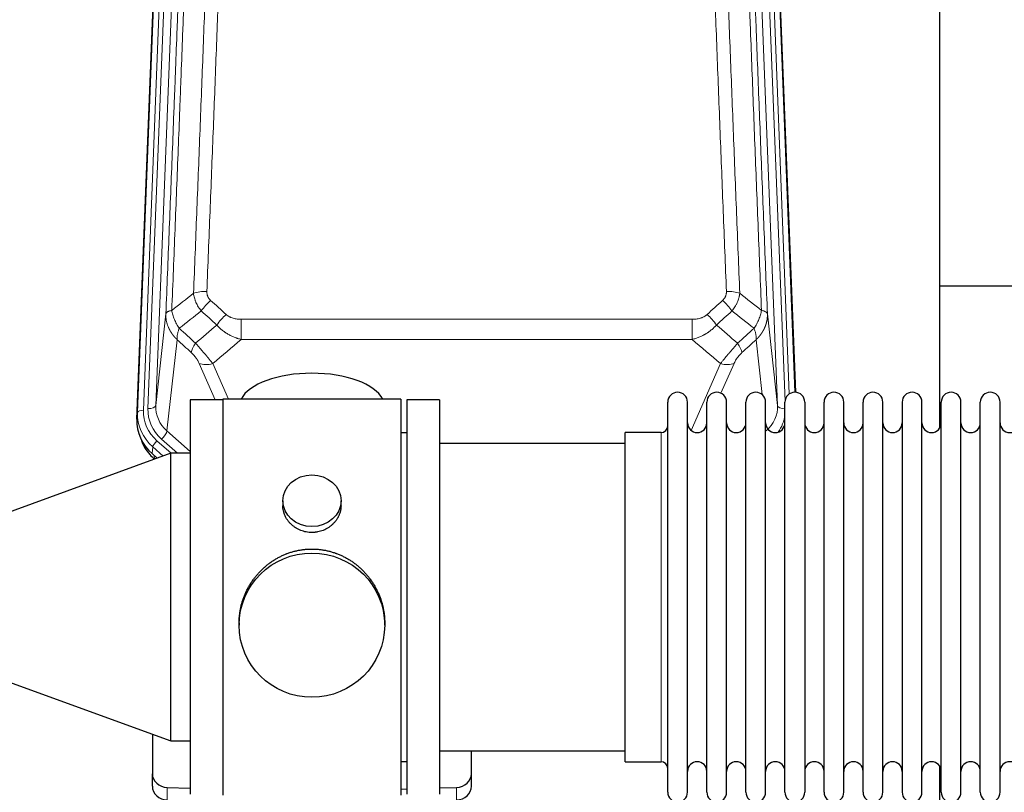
# Model space of a CAD drawing. Header units: inches. Extents: x 0 to 23760, y -13 to 16800.
# Tile 17 of 247: x 2376 to 2885, y 7254 to 7654. Entities that reach past the tile are written whole.
import ezdxf

# ---------------------------------------------------------------- set-up
doc = ezdxf.new("R2010")
doc.units = ezdxf.units.IN
doc.layers.add('1', color=7, linetype='Continuous', true_color=0xffffff)

msp = doc.modelspace()

# ---------------------------------------------------------------- linework, layer by layer
at = {"layer": '1', "color": 110, "linetype": 'Continuous', "lineweight": 13}
for p, q in [((2453.068, 7784.706), (2439.957, 7451.684)), ((2442.349, 7452.52), (2455.415, 7784.414)), ((2459.407, 7786.04), (2446.341, 7454.146)), ((2767.868, 7454.146), (2754.802, 7786.04)), ((2771.714, 7456.233), (2758.794, 7784.414)), ((2773.919, 7460.129), (2761.141, 7784.706)), ((2436.963, 7450.464), (2450.074, 7783.486)), ((2764.135, 7783.486), (2776.83, 7461.022)), ((2446.341, 7454.146), (2451.588, 7501.553)), ((2762.62, 7501.553), (2767.868, 7454.146)), ((2490.518, 7498.752), (2490.518, 7488.321)), ((2490.518, 7498.752), (2723.691, 7498.752)), ((2723.691, 7498.752), (2723.691, 7488.321)), ((2457.403, 7488.201), (2452.178, 7441.001)), ((2723.691, 7488.321), (2490.518, 7488.321)), ((2759.953, 7459.767), (2756.805, 7488.201)), ((2477.144, 7457.014), (2468.83, 7475.951)), ((2475.891, 7475.801), (2483.949, 7457.449)), ((2723.161, 7441.282), (2738.317, 7475.801)), ((2745.379, 7475.951), (2738.604, 7460.52)), ((2436.582, 7447.026), (2436.963, 7450.464)), ((2452.178, 7441.001), (2464.105, 7430.422)), ((2707.604, 7430.549), (2707.604, 7440.17)), ((2446.962, 7435.91), (2454.288, 7429.412)), ((2449.354, 7436.745), (2457.622, 7429.412)), ((2444.844, 7432.718), (2444.463, 7429.28)), ((2450.181, 7427.984), (2444.844, 7432.718)), ((2445.511, 7428.351), (2445.658, 7426.488)), ((2707.604, 7269.87), (2707.604, 7430.549)), ((2445.658, 7426.488), (2445.778, 7426.381)), ((2452.325, 7250.103), (2452.325, 7256.567)), ((2601.884, 7250.103), (2601.884, 7256.567))]:
    msp.add_line(p, q, dxfattribs=at)
at = {"layer": '1', "color": 2, "linetype": 'Continuous', "lineweight": 25}
for p, q in [((2436.582, 7447.026), (2449.7, 7780.228)), ((2764.509, 7780.228), (2777.076, 7461.016)), ((2851.764, 7442.556), (2851.764, 7667.939)), ((2923.769, 7515.89), (2851.803, 7515.89)), ((2481.104, 7457.015), (2464.104, 7457.015)), ((2464.104, 7457.015), (2464.104, 7253.015)), ((2573.104, 7457.45), (2481.104, 7457.45)), ((2481.104, 7457.45), (2481.104, 7252.59)), ((2573.104, 7457.45), (2573.104, 7252.59)), ((2593.104, 7457.02), (2576.104, 7457.02)), ((2576.104, 7457.02), (2576.104, 7253.02)), ((2593.104, 7457.02), (2593.104, 7253.02)), ((2711.104, 7444.519), (2711.104, 7455.92)), ((2721.304, 7444.519), (2721.304, 7455.92)), ((2731.304, 7444.519), (2731.304, 7455.92)), ((2741.504, 7444.519), (2741.504, 7455.92)), ((2751.504, 7444.519), (2751.504, 7455.92)), ((2761.704, 7444.519), (2761.704, 7455.92)), ((2771.704, 7444.519), (2771.704, 7455.92)), ((2781.904, 7455.92), (2781.904, 7444.519)), ((2791.904, 7444.519), (2791.904, 7455.92)), ((2802.104, 7444.519), (2802.104, 7455.92)), ((2812.104, 7254.12), (2812.104, 7455.92)), ((2822.304, 7254.12), (2822.304, 7455.92)), ((2832.304, 7455.92), (2832.304, 7254.12)), ((2842.504, 7254.12), (2842.504, 7455.92)), ((2852.504, 7254.12), (2852.504, 7455.92)), ((2862.704, 7254.12), (2862.704, 7455.92)), ((2872.704, 7254.12), (2872.704, 7455.92)), ((2882.904, 7254.12), (2882.904, 7455.92)), ((2711.104, 7254.12), (2711.104, 7444.519)), ((2721.304, 7254.12), (2721.304, 7444.519)), ((2731.304, 7254.12), (2731.304, 7444.519)), ((2741.504, 7254.12), (2741.504, 7444.519)), ((2751.504, 7254.12), (2751.504, 7444.519)), ((2761.704, 7254.12), (2761.704, 7444.519)), ((2771.704, 7254.12), (2771.704, 7444.519)), ((2781.904, 7444.519), (2781.904, 7254.12)), ((2791.904, 7254.12), (2791.904, 7444.519)), ((2802.104, 7254.12), (2802.104, 7444.519)), ((2576.104, 7440.02), (2573.104, 7440.02)), ((2707.604, 7440.17), (2689.104, 7440.17)), ((2689.104, 7430.549), (2689.104, 7440.17)), ((2689.104, 7434.52), (2593.104, 7434.52)), ((2454.104, 7429.412), (2354.104, 7393.015)), ((2447.163, 7426.885), (2444.463, 7429.28)), ((2464.104, 7429.412), (2454.104, 7429.412)), ((2454.104, 7280.618), (2454.104, 7429.412)), ((2689.104, 7269.87), (2689.104, 7430.549)), ((2445.658, 7426.488), (2445.677, 7426.345)), ((2512.057, 7404.888), (2512.057, 7402.316)), ((2542.152, 7402.304), (2542.152, 7404.888)), ((2489.465, 7341.669), (2489.465, 7340.531)), ((2564.744, 7340.531), (2564.744, 7341.669)), ((2354.104, 7317.015), (2454.104, 7280.618)), ((2444.604, 7284.076), (2444.604, 7263.659)), ((2454.104, 7280.618), (2464.104, 7280.618)), ((2593.104, 7275.52), (2689.104, 7275.52)), ((2609.604, 7263.659), (2609.604, 7275.52)), ((2573.104, 7270.02), (2576.104, 7270.02)), ((2689.104, 7269.87), (2707.604, 7269.87)), ((2851.764, 7230.666), (2851.764, 7267.493)), ((2444.604, 7257.194), (2444.604, 7263.659)), ((2609.604, 7257.194), (2609.604, 7263.659)), ((2452.325, 7256.567), (2464.105, 7256.202)), ((2573.104, 7255.676), (2576.103, 7255.769)), ((2593.104, 7256.295), (2601.884, 7256.567))]:
    msp.add_line(p, q, dxfattribs=at)
for centre, radius, start, end in [((2716.204, 7455.92), 5.1, 0, 180), ((2736.404, 7455.92), 5.1, 0, 180), ((2756.604, 7455.92), 5.1, 0, 180), ((2776.804, 7455.92), 5.1, 0, 180), ((2797.004, 7455.92), 5.1, 0, 180), ((2817.204, 7455.92), 5.1, 0, 180), ((2837.404, 7455.92), 5.1, 0, 180), ((2857.604, 7455.92), 5.1, 0, 180), ((2877.804, 7455.92), 5.1, 0, 180), ((2707.604, 7443.67), 3.5, 270, 0), ((2726.304, 7445.17), 5, 180, 0), ((2746.504, 7445.17), 5, 180, 0), ((2766.704, 7445.17), 5, 180, 0), ((2786.904, 7445.17), 5, 180, 0), ((2807.104, 7445.17), 5, 180, 0), ((2827.304, 7445.17), 5, 180, 0), ((2847.504, 7445.17), 5, 180, 0), ((2867.704, 7445.17), 5, 180, 0), ((2887.904, 7445.17), 5, 180, 0), ((2707.604, 7266.37), 3.5, 0, 90), ((2726.304, 7264.87), 5, 0, 180), ((2746.504, 7264.87), 5, 0, 180), ((2766.704, 7264.87), 5, 0, 180), ((2786.904, 7264.87), 5, 0, 180), ((2807.104, 7264.87), 5, 0, 180), ((2827.304, 7264.87), 5, 0, 180), ((2847.504, 7264.87), 5, 0, 180), ((2867.704, 7264.87), 5, 0, 180), ((2887.904, 7264.87), 5, 0, 180), ((2716.204, 7254.12), 5.1, 180, 0), ((2736.404, 7254.12), 5.1, 180, 0), ((2756.604, 7254.12), 5.1, 180, 0), ((2776.804, 7254.12), 5.1, 180, 0), ((2797.004, 7254.12), 5.1, 180, 0), ((2817.204, 7254.12), 5.1, 180, 0), ((2837.404, 7254.12), 5.1, 180, 0), ((2857.604, 7254.12), 5.1, 180, 0), ((2877.804, 7254.12), 5.1, 180, 0)]:
    msp.add_arc(centre, radius, start, end, dxfattribs=at)
at = {"layer": '1', "color": 110, "linetype": 'Continuous', "lineweight": 13}
for centre, major_axis, ratio, start_param, end_param in [((2472.779, 7508.844), (9.992, -0.404), 0.431453, 1.5882535, 2.3480729), ((2741.43, 7508.844), (9.992, 0.404), 0.431453, 0.7935197, 1.5533391), ((2474.751, 7504.25), (-6.729, -7.397), 0.3051216, 4.388767, 5.1358022), ((2739.458, 7504.25), (-6.729, 7.397), 0.3051216, 4.2889758, 5.0360109), ((2482.76, 7496.958), (6.736, 7.391), 0.3030979, 1.2497453, 1.9956357), ((2731.449, 7496.958), (-6.736, 7.391), 0.3030979, 4.2875497, 5.03344), ((2471.804, 7487.571), (6.719, 7.407), 0.3029797, 1.994528, 2.7400357), ((2742.405, 7487.571), (-6.719, 7.407), 0.3029797, 3.5431496, 4.2886573), ((2475.891, 7481.973), (9.156, 4.02), 0.5833249, 3.617995, 4.4616661), ((2738.317, 7481.973), (9.156, -4.02), 0.5833249, 4.9631119, 5.806783), ((2442.349, 7454.367), (-3.997, 0.157), 0.4614673, 1.5889619, 3.1073983), ((2466.368, 7453.648), (-20.033, -0.591), 0.8872905, 6.2219242, 7.0410373), ((2747.841, 7453.648), (20.033, -0.591), 0.8872905, 5.5253333, 6.3444464), ((2771.86, 7454.367), (-3.997, -0.157), 0.4614673, 0.0341943, 1.5136497), ((2463.976, 7449.58), (27.029, -0.244), 0.8851019, 3.1148362, 3.9339493), ((2439.957, 7450.299), (-2.998, 0.118), 0.4614673, 4.7305545, 6.248991), ((2463.976, 7450.966), (-24.034, -0.11), 0.8859493, 6.2442616, 7.0633748), ((2466.368, 7451.801), (-24.034, -0.11), 0.8859493, 6.2442616, 7.0633748), ((2747.841, 7451.801), (24.034, -0.11), 0.8859493, 5.722211, 6.1681029), ((2449.354, 7438.592), (-2.654, -2.992), 0.3265056, 1.2180917, 2.7365282), ((2446.962, 7434.525), (-1.991, -2.244), 0.3265056, 4.3596844, 5.8781208)]:
    msp.add_ellipse(centre, major_axis=major_axis, ratio=ratio, start_param=start_param, end_param=end_param, dxfattribs=at)
at = {"layer": '1', "color": 2, "linetype": 'Continuous', "lineweight": 25}
for centre, major_axis, ratio, start_param, end_param in [((2527.104, 7453.478), (-37.64, 0), 0.4617486, 3.372107, 6.0525728), ((2463.604, 7446.218), (-27.038, -0.124), 0.8859493, 6.2442616, 7.0633748), ((2464.409, 7448.021), (-21.335, -18.979), 0.8422692, 5.9172723, 6.3010988), ((2465.581, 7433.151), (27.003, -10.205), 0.5569658, 3.9839149, 4.1131378), ((2452.604, 7263.659), (-8, 0), 0.8870108, 0, 1.5358897), ((2601.604, 7263.659), (-8, 0), 0.8870108, 1.6057029, 3.1415927), ((2452.604, 7257.194), (-8, 0), 0.8870108, 0, 1.5358897), ((2601.604, 7257.194), (-8, 0), 0.8870108, 1.6057029, 3.1415927)]:
    msp.add_ellipse(centre, major_axis=major_axis, ratio=ratio, start_param=start_param, end_param=end_param, dxfattribs=at)
for centre, major_axis, ratio in [((2527.104, 7404.888), (15.048, 0), 0.8870108), ((2527.104, 7340.531), (-37.64, 0), 0.9914449)]:
    msp.add_ellipse(centre, major_axis=major_axis, ratio=ratio, dxfattribs=at)
at = {"layer": '1', "color": 110, "linetype": 'Continuous', "lineweight": 13}
for points, knots in [([(2465.896, 7512.2), (2466.454, 7526.013), (2467.556, 7553.508), (2469.166, 7594.36), (2470.209, 7621.334), (2470.981, 7641.467), (2471.364, 7651.509), (2471.743, 7661.514), (2471.994, 7668.176), (2472.12, 7671.503), (2472.744, 7688.117), (2473.236, 7701.338), (2473.962, 7721.062), (2474.203, 7727.618), (2474.679, 7740.692), (2474.915, 7747.21), (2475.618, 7766.708), (2476.54, 7792.555), (2477.432, 7818.101), (2477.87, 7830.798)], [0, 0, 0, 0, 0.125, 0.25, 0.375, 0.375, 0.4375, 0.46875, 0.46875, 0.5, 0.5, 0.625, 0.625, 0.6875, 0.6875, 0.75, 0.75, 0.875, 1, 1, 1, 1]), ([(2484.737, 7832.164), (2484.3, 7819.451), (2483.409, 7793.873), (2482.489, 7767.993), (2481.787, 7748.47), (2481.551, 7741.943), (2481.075, 7728.853), (2480.835, 7722.288), (2480.11, 7702.539), (2479.619, 7689.302), (2478.995, 7672.667), (2478.87, 7669.336), (2478.618, 7662.665), (2478.24, 7652.647), (2477.858, 7642.592), (2477.087, 7622.434), (2476.045, 7595.426), (2474.437, 7554.522), (2473.336, 7526.992), (2472.779, 7513.161)], [0, 0, 0, 0, 0.125, 0.25, 0.25, 0.3125, 0.3125, 0.375, 0.375, 0.5, 0.5, 0.53125, 0.53125, 0.5625, 0.625, 0.625, 0.75, 0.875, 1, 1, 1, 1]), ([(2741.43, 7513.161), (2740.872, 7526.992), (2739.772, 7554.522), (2738.164, 7595.426), (2737.122, 7622.434), (2736.351, 7642.592), (2735.969, 7652.647), (2735.59, 7662.665), (2735.339, 7669.336), (2735.214, 7672.667), (2734.59, 7689.302), (2734.099, 7702.539), (2733.374, 7722.288), (2733.134, 7728.853), (2732.658, 7741.943), (2732.422, 7748.47), (2731.72, 7767.993), (2730.799, 7793.873), (2729.909, 7819.451), (2729.471, 7832.164)], [0, 0, 0, 0, 0.125, 0.25, 0.375, 0.375, 0.4375, 0.46875, 0.46875, 0.5, 0.5, 0.625, 0.625, 0.6875, 0.6875, 0.75, 0.75, 0.875, 1, 1, 1, 1]), ([(2736.339, 7830.798), (2736.777, 7818.101), (2737.669, 7792.555), (2738.591, 7766.708), (2739.294, 7747.21), (2739.53, 7740.692), (2740.006, 7727.618), (2740.246, 7721.062), (2740.973, 7701.338), (2741.465, 7688.117), (2742.089, 7671.503), (2742.214, 7668.176), (2742.466, 7661.514), (2742.845, 7651.509), (2743.228, 7641.467), (2743.999, 7621.334), (2745.043, 7594.36), (2746.653, 7553.508), (2747.755, 7526.013), (2748.313, 7512.2)], [0, 0, 0, 0, 0.125, 0.25, 0.25, 0.3125, 0.3125, 0.375, 0.375, 0.5, 0.5, 0.53125, 0.53125, 0.5625, 0.625, 0.625, 0.75, 0.875, 1, 1, 1, 1]), ([(2466.873, 7827.229), (2466.817, 7825.617), (2466.761, 7824.004), (2466.649, 7820.775), (2466.481, 7815.928), (2466.085, 7804.592), (2465.742, 7794.833), (2465.049, 7775.257), (2464.108, 7749.001), (2462.65, 7709.156), (2461.645, 7682.285), (2461.072, 7667.083), (2461.008, 7665.393), (2460.88, 7662.011), (2460.687, 7656.933), (2460.236, 7645.063), (2459.844, 7634.848), (2459.516, 7626.314), (2459.45, 7624.606), (2459.318, 7621.188), (2459.12, 7616.058), (2458.655, 7604.066), (2458.252, 7593.749), (2457.44, 7573.067), (2456.343, 7545.359), (2455.215, 7517.386), (2454.644, 7503.333)], [0, 0, 0, 0, 0.015625, 0.015625, 0.03125, 0.0625, 0.125, 0.125, 0.25, 0.375, 0.5, 0.5, 0.515625, 0.515625, 0.53125, 0.5625, 0.625, 0.625, 0.640625, 0.640625, 0.65625, 0.6875, 0.75, 0.75, 0.875, 1, 1, 1, 1]), ([(2759.565, 7503.333), (2758.993, 7517.386), (2757.866, 7545.357), (2756.221, 7586.908), (2755.154, 7614.34), (2754.366, 7634.812), (2753.975, 7645.023), (2753.523, 7656.892), (2753.331, 7661.969), (2753.203, 7665.352), (2753.139, 7667.042), (2752.82, 7675.487), (2752.44, 7685.595), (2752.002, 7697.338), (2751.816, 7702.361), (2751.692, 7705.707), (2751.63, 7707.379), (2751.074, 7722.415), (2750.101, 7748.99), (2748.69, 7788.383), (2747.782, 7814.333), (2747.336, 7827.229)], [0, 0, 0, 0, 0.125, 0.25, 0.375, 0.375, 0.4375, 0.46875, 0.484375, 0.484375, 0.5, 0.5, 0.5625, 0.59375, 0.609375, 0.609375, 0.625, 0.625, 0.75, 0.875, 1, 1, 1, 1]), ([(2451.588, 7501.553), (2452.158, 7515.552), (2453.283, 7543.42), (2454.377, 7571.024), (2455.186, 7591.628), (2455.588, 7601.905), (2456.052, 7613.852), (2456.25, 7618.962), (2456.381, 7622.367), (2456.447, 7624.069), (2456.774, 7632.571), (2457.165, 7642.747), (2457.615, 7654.573), (2457.807, 7659.631), (2457.935, 7663.001), (2457.998, 7664.685), (2458.571, 7679.828), (2459.572, 7706.597), (2461.027, 7746.29), (2462.433, 7785.524), (2463.339, 7811.373), (2463.784, 7824.221)], [0, 0, 0, 0, 0.125, 0.25, 0.25, 0.3125, 0.34375, 0.359375, 0.359375, 0.375, 0.375, 0.4375, 0.46875, 0.484375, 0.484375, 0.5, 0.5, 0.625, 0.75, 0.875, 1, 1, 1, 1]), ([(2750.425, 7824.221), (2750.87, 7811.373), (2751.776, 7785.522), (2753.183, 7746.279), (2754.153, 7719.805), (2754.707, 7704.826), (2754.769, 7703.16), (2754.893, 7699.827), (2755.079, 7694.823), (2755.515, 7683.124), (2755.894, 7673.055), (2756.212, 7664.642), (2756.276, 7662.958), (2756.403, 7659.588), (2756.595, 7654.53), (2757.046, 7642.706), (2757.436, 7632.534), (2758.222, 7612.139), (2759.285, 7584.811), (2760.926, 7543.417), (2762.05, 7515.552), (2762.62, 7501.553)], [0, 0, 0, 0, 0.125, 0.25, 0.375, 0.375, 0.390625, 0.390625, 0.40625, 0.4375, 0.5, 0.5, 0.515625, 0.515625, 0.53125, 0.5625, 0.625, 0.625, 0.75, 0.875, 1, 1, 1, 1]), ([(2469.929, 7503.083), (2469.638, 7503.427), (2469.361, 7503.778), (2469.032, 7504.226), (2468.967, 7504.315), (2468.839, 7504.496), (2468.776, 7504.587), (2468.59, 7504.861), (2468.469, 7505.044), (2468.12, 7505.597), (2467.685, 7506.343), (2467.312, 7507.107), (2467.056, 7507.686), (2466.975, 7507.88), (2466.859, 7508.173), (2466.821, 7508.271), (2466.748, 7508.467), (2466.712, 7508.565), (2466.54, 7509.055), (2466.419, 7509.448), (2466.212, 7510.234), (2466.038, 7511.02), (2465.932, 7511.807), (2465.896, 7512.2)], [0, 0, 0, 0, 0.125, 0.125, 0.15625, 0.15625, 0.1875, 0.1875, 0.25, 0.25, 0.375, 0.5, 0.5, 0.5625, 0.5625, 0.59375, 0.59375, 0.625, 0.625, 0.75, 0.75, 0.875, 1, 1, 1, 1]), ([(2474.751, 7508.549), (2474.585, 7508.701), (2474.427, 7508.86), (2474.241, 7509.067), (2474.204, 7509.109), (2474.132, 7509.194), (2474.096, 7509.237), (2473.992, 7509.366), (2473.925, 7509.454), (2473.732, 7509.72), (2473.498, 7510.085), (2473.307, 7510.47), (2473.181, 7510.766), (2473.142, 7510.866), (2473.088, 7511.018), (2473.07, 7511.069), (2473.037, 7511.172), (2473.021, 7511.223), (2472.945, 7511.48), (2472.897, 7511.687), (2472.824, 7512.104), (2472.8, 7512.314), (2472.773, 7512.736), (2472.77, 7512.948), (2472.779, 7513.161)], [0, 0, 0, 0, 0.125, 0.125, 0.15625, 0.15625, 0.1875, 0.1875, 0.25, 0.25, 0.375, 0.5, 0.5, 0.5625, 0.5625, 0.59375, 0.59375, 0.625, 0.625, 0.75, 0.75, 0.875, 0.875, 1, 1, 1, 1]), ([(2741.43, 7513.161), (2741.438, 7512.948), (2741.436, 7512.734), (2741.419, 7512.468), (2741.415, 7512.415), (2741.405, 7512.309), (2741.399, 7512.255), (2741.38, 7512.096), (2741.365, 7511.991), (2741.31, 7511.677), (2741.261, 7511.471), (2741.141, 7511.064), (2741.069, 7510.863), (2740.942, 7510.567), (2740.897, 7510.469), (2740.825, 7510.323), (2740.8, 7510.274), (2740.749, 7510.178), (2740.723, 7510.13), (2740.588, 7509.893), (2740.47, 7509.71), (2740.214, 7509.357), (2740.076, 7509.187), (2739.781, 7508.859), (2739.624, 7508.701), (2739.458, 7508.549)], [0, 0, 0, 0, 0.125, 0.125, 0.15625, 0.15625, 0.1875, 0.1875, 0.25, 0.25, 0.375, 0.375, 0.5, 0.5, 0.5625, 0.5625, 0.59375, 0.59375, 0.625, 0.625, 0.75, 0.75, 0.875, 0.875, 1, 1, 1, 1]), ([(2748.313, 7512.2), (2748.277, 7511.807), (2748.223, 7511.412), (2748.135, 7510.917), (2748.117, 7510.818), (2748.077, 7510.62), (2748.056, 7510.521), (2747.99, 7510.224), (2747.942, 7510.027), (2747.786, 7509.436), (2747.544, 7508.652), (2747.237, 7507.876), (2746.981, 7507.297), (2746.869, 7507.056), (2746.75, 7506.817), (2746.702, 7506.721), (2746.678, 7506.673), (2746.605, 7506.529), (2746.555, 7506.434), (2746.301, 7505.959), (2746.082, 7505.586), (2745.617, 7504.85), (2745.123, 7504.127), (2744.571, 7503.427), (2744.28, 7503.083)], [0, 0, 0, 0, 0.125, 0.125, 0.15625, 0.15625, 0.1875, 0.1875, 0.25, 0.25, 0.375, 0.5, 0.5, 0.5625, 0.578125, 0.578125, 0.59375, 0.59375, 0.625, 0.625, 0.75, 0.75, 0.875, 1, 1, 1, 1]), ([(2457.403, 7488.201), (2457.386, 7488.218), (2457.352, 7488.251), (2457.3, 7488.302), (2457.249, 7488.352), (2457.198, 7488.403), (2457.147, 7488.454), (2457.096, 7488.505), (2457.046, 7488.557), (2456.995, 7488.608), (2456.945, 7488.66), (2456.895, 7488.712), (2456.845, 7488.764), (2456.795, 7488.816), (2456.746, 7488.869), (2456.696, 7488.921), (2456.647, 7488.974), (2456.598, 7489.027), (2456.549, 7489.08), (2456.5, 7489.133), (2456.451, 7489.186), (2456.403, 7489.24), (2456.355, 7489.294), (2456.307, 7489.348), (2456.259, 7489.402), (2456.211, 7489.456), (2456.163, 7489.511), (2456.116, 7489.565), (2456.069, 7489.62), (2456.022, 7489.675), (2455.975, 7489.73), (2455.928, 7489.785), (2455.882, 7489.841), (2455.835, 7489.896), (2455.789, 7489.952), (2455.743, 7490.008), (2455.698, 7490.064), (2455.652, 7490.12), (2455.607, 7490.177), (2455.562, 7490.233), (2455.517, 7490.29), (2455.472, 7490.347), (2455.427, 7490.404), (2455.383, 7490.461), (2455.339, 7490.518), (2455.295, 7490.576), (2455.251, 7490.634), (2455.208, 7490.691), (2455.164, 7490.749), (2455.121, 7490.808), (2455.078, 7490.866), (2455.035, 7490.924), (2454.993, 7490.983), (2454.95, 7491.042), (2454.908, 7491.101), (2454.866, 7491.16), (2454.825, 7491.219), (2454.783, 7491.278), (2454.742, 7491.338), (2454.701, 7491.398), (2454.66, 7491.458), (2454.619, 7491.518), (2454.579, 7491.578), (2454.539, 7491.638), (2454.499, 7491.699), (2454.459, 7491.759), (2454.42, 7491.82), (2454.38, 7491.881), (2454.341, 7491.942), (2454.302, 7492.003), (2454.264, 7492.064), (2454.225, 7492.126), (2454.187, 7492.187), (2454.149, 7492.249), (2454.112, 7492.311), (2454.074, 7492.373), (2454.037, 7492.435), (2454, 7492.498), (2453.963, 7492.56), (2453.927, 7492.623), (2453.89, 7492.686), (2453.854, 7492.748), (2453.818, 7492.811), (2453.783, 7492.875), (2453.748, 7492.938), (2453.713, 7493.001), (2453.678, 7493.065), (2453.643, 7493.129), (2453.609, 7493.192), (2453.575, 7493.256), (2453.541, 7493.321), (2453.507, 7493.385), (2453.474, 7493.449), (2453.441, 7493.514), (2453.408, 7493.578), (2453.376, 7493.643), (2453.343, 7493.708), (2453.311, 7493.773), (2453.279, 7493.838), (2453.248, 7493.903), (2453.217, 7493.969), (2453.186, 7494.034), (2453.155, 7494.1), (2453.124, 7494.165), (2453.094, 7494.231), (2453.064, 7494.297), (2453.034, 7494.363), (2453.005, 7494.43), (2452.807, 7494.88), (2452.473, 7495.73), (2452.084, 7496.999), (2451.798, 7498.298), (2451.621, 7499.62), (2451.578, 7500.547), (2451.578, 7501.071), (2451.579, 7501.191), (2451.581, 7501.312), (2451.584, 7501.432), (2451.587, 7501.512), (2451.588, 7501.553)], [0, 0, 0, 0, 0.0045083, 0.0090195, 0.0135338, 0.0180512, 0.0225715, 0.0270949, 0.0316214, 0.0361509, 0.0406834, 0.0452189, 0.0497575, 0.0542992, 0.0588439, 0.0633916, 0.0679424, 0.0724963, 0.0770532, 0.0816132, 0.0861762, 0.0907423, 0.0953114, 0.0998837, 0.104459, 0.1090373, 0.1136188, 0.1182033, 0.1227909, 0.1273815, 0.1319753, 0.1365721, 0.141172, 0.145775, 0.1503811, 0.1549903, 0.1596025, 0.1642179, 0.1688364, 0.1734579, 0.1780826, 0.1827103, 0.1873412, 0.1919752, 0.1966123, 0.2012524, 0.2058957, 0.2105422, 0.2151917, 0.2198443, 0.2245001, 0.229159, 0.233821, 0.2384861, 0.2431544, 0.2478258, 0.2525003, 0.2571779, 0.2618587, 0.2665427, 0.2712297, 0.2759199, 0.2806133, 0.2853097, 0.2900094, 0.2947122, 0.2994181, 0.3041272, 0.3088394, 0.3135548, 0.3182733, 0.322995, 0.3277199, 0.3324479, 0.3371791, 0.3419135, 0.346651, 0.3513917, 0.3561355, 0.3608826, 0.3656328, 0.3703861, 0.3751427, 0.3799024, 0.3846654, 0.3894315, 0.3942008, 0.3989732, 0.4037489, 0.4085278, 0.4133098, 0.4180951, 0.4228835, 0.4276751, 0.43247, 0.437268, 0.4420692, 0.4468737, 0.4516813, 0.4564922, 0.4613063, 0.4661235, 0.470944, 0.4757677, 0.4805947, 0.4854248, 0.4902582, 0.4950947, 0.4999345, 0.5888915, 0.6791125, 0.7706071, 0.8633844, 0.9574535, 0.965938, 0.9744348, 0.9829441, 0.9914659, 1, 1, 1, 1]), ([(2454.644, 7503.333), (2454.417, 7503.297), (2454.201, 7503.254), (2453.791, 7503.159), (2453.597, 7503.106), (2453.233, 7502.989), (2453.063, 7502.926), (2452.749, 7502.79), (2452.604, 7502.718), (2452.343, 7502.564), (2452.226, 7502.483), (2452.02, 7502.314), (2451.931, 7502.226), (2451.708, 7501.952), (2451.618, 7501.756), (2451.588, 7501.553)], [0, 0, 0, 0, 0.125, 0.125, 0.25, 0.25, 0.375, 0.375, 0.5, 0.5, 0.625, 0.625, 0.75, 0.75, 1, 1, 1, 1]), ([(2458.509, 7494.087), (2458.006, 7494.836), (2457.544, 7495.602), (2456.917, 7496.764), (2456.72, 7497.154), (2456.348, 7497.934), (2456.173, 7498.326), (2455.685, 7499.5), (2455.408, 7500.281), (2454.951, 7501.826), (2454.773, 7502.588), (2454.644, 7503.333)], [0, 0, 0, 0, 0.25, 0.25, 0.375, 0.375, 0.5, 0.5, 0.75, 0.75, 1, 1, 1, 1]), ([(2490.518, 7498.752), (2490.164, 7498.752), (2489.811, 7498.762), (2489.37, 7498.789), (2489.282, 7498.795), (2489.106, 7498.809), (2489.018, 7498.817), (2488.754, 7498.841), (2488.58, 7498.861), (2488.057, 7498.928), (2487.713, 7498.984), (2487.03, 7499.124), (2486.692, 7499.206), (2486.025, 7499.4), (2485.695, 7499.512), (2485.329, 7499.657), (2485.289, 7499.673), (2485.208, 7499.706), (2485.088, 7499.757), (2484.81, 7499.879), (2484.578, 7499.992), (2484.124, 7500.231), (2483.832, 7500.405), (2483.276, 7500.789), (2483.01, 7500.998), (2482.76, 7501.228)], [0, 0, 0, 0, 0.125, 0.125, 0.15625, 0.15625, 0.1875, 0.1875, 0.25, 0.25, 0.375, 0.375, 0.5, 0.5, 0.625, 0.625, 0.640625, 0.640625, 0.65625, 0.6875, 0.75, 0.75, 0.875, 0.875, 1, 1, 1, 1]), ([(2731.449, 7501.228), (2731.324, 7501.113), (2731.194, 7501.002), (2730.992, 7500.843), (2730.924, 7500.791), (2730.786, 7500.689), (2730.717, 7500.64), (2730.364, 7500.397), (2730.07, 7500.222), (2729.46, 7499.903), (2729.144, 7499.76), (2728.736, 7499.6), (2728.654, 7499.569), (2728.489, 7499.509), (2728.407, 7499.48), (2728.158, 7499.396), (2727.992, 7499.344), (2727.491, 7499.2), (2727.154, 7499.118), (2726.474, 7498.981), (2726.132, 7498.925), (2725.442, 7498.837), (2725.095, 7498.805), (2724.396, 7498.762), (2724.044, 7498.752), (2723.691, 7498.752)], [0, 0, 0, 0, 0.0625, 0.0625, 0.09375, 0.09375, 0.125, 0.125, 0.25, 0.25, 0.375, 0.375, 0.40625, 0.40625, 0.4375, 0.4375, 0.5, 0.5, 0.625, 0.625, 0.75, 0.75, 0.875, 0.875, 1, 1, 1, 1]), ([(2759.565, 7503.333), (2759.436, 7502.588), (2759.257, 7501.826), (2758.801, 7500.281), (2758.523, 7499.5), (2758.036, 7498.326), (2757.861, 7497.934), (2757.489, 7497.154), (2757.291, 7496.764), (2756.665, 7495.602), (2756.203, 7494.836), (2755.7, 7494.087)], [0, 0, 0, 0, 0.25, 0.25, 0.5, 0.5, 0.625, 0.625, 0.75, 0.75, 1, 1, 1, 1]), ([(2762.62, 7501.553), (2762.621, 7501.533), (2762.622, 7501.493), (2762.624, 7501.433), (2762.626, 7501.373), (2762.627, 7501.314), (2762.628, 7501.254), (2762.629, 7501.194), (2762.63, 7501.135), (2762.63, 7501.075), (2762.631, 7501.015), (2762.631, 7500.956), (2762.63, 7500.896), (2762.63, 7500.836), (2762.629, 7500.777), (2762.628, 7500.717), (2762.627, 7500.658), (2762.625, 7500.598), (2762.624, 7500.539), (2762.622, 7500.479), (2762.62, 7500.42), (2762.617, 7500.36), (2762.615, 7500.301), (2762.612, 7500.241), (2762.609, 7500.182), (2762.606, 7500.122), (2762.602, 7500.063), (2762.598, 7500.004), (2762.594, 7499.944), (2762.59, 7499.885), (2762.586, 7499.826), (2762.581, 7499.767), (2762.576, 7499.707), (2762.571, 7499.648), (2762.566, 7499.589), (2762.56, 7499.53), (2762.554, 7499.471), (2762.548, 7499.412), (2762.542, 7499.353), (2762.535, 7499.294), (2762.529, 7499.235), (2762.522, 7499.176), (2762.515, 7499.117), (2762.507, 7499.058), (2762.5, 7498.999), (2762.492, 7498.94), (2762.484, 7498.882), (2762.476, 7498.823), (2762.467, 7498.764), (2762.458, 7498.706), (2762.449, 7498.647), (2762.44, 7498.589), (2762.431, 7498.53), (2762.421, 7498.471), (2762.412, 7498.413), (2762.402, 7498.355), (2762.391, 7498.296), (2762.381, 7498.238), (2762.37, 7498.18), (2762.359, 7498.122), (2762.348, 7498.063), (2762.337, 7498.005), (2762.325, 7497.947), (2762.314, 7497.889), (2762.302, 7497.831), (2762.29, 7497.773), (2762.277, 7497.715), (2762.265, 7497.657), (2762.252, 7497.6), (2762.239, 7497.542), (2762.226, 7497.484), (2762.212, 7497.427), (2762.199, 7497.369), (2762.185, 7497.311), (2762.171, 7497.254), (2762.157, 7497.197), (2762.142, 7497.139), (2762.128, 7497.082), (2762.113, 7497.025), (2762.098, 7496.967), (2762.082, 7496.91), (2762.067, 7496.853), (2762.051, 7496.796), (2762.035, 7496.739), (2762.019, 7496.682), (2762.003, 7496.625), (2761.987, 7496.569), (2761.97, 7496.512), (2761.953, 7496.455), (2761.936, 7496.399), (2761.919, 7496.342), (2761.901, 7496.286), (2761.884, 7496.229), (2761.866, 7496.173), (2761.848, 7496.117), (2761.829, 7496.06), (2761.811, 7496.004), (2761.792, 7495.948), (2761.774, 7495.892), (2761.755, 7495.836), (2761.735, 7495.78), (2761.716, 7495.725), (2761.696, 7495.669), (2761.676, 7495.613), (2761.656, 7495.558), (2761.636, 7495.502), (2761.616, 7495.447), (2761.595, 7495.391), (2761.575, 7495.336), (2761.554, 7495.281), (2761.533, 7495.225), (2761.511, 7495.17), (2761.49, 7495.115), (2761.468, 7495.06), (2761.446, 7495.005), (2761.424, 7494.951), (2761.402, 7494.896), (2761.38, 7494.841), (2761.357, 7494.787), (2761.334, 7494.732), (2761.311, 7494.678), (2761.288, 7494.624), (2761.265, 7494.569), (2761.241, 7494.515), (2761.218, 7494.461), (2761.194, 7494.407), (2761.17, 7494.353), (2761.146, 7494.299), (2761.121, 7494.245), (2761.097, 7494.192), (2761.072, 7494.138), (2761.047, 7494.085), (2761.022, 7494.031), (2760.997, 7493.978), (2760.971, 7493.924), (2760.946, 7493.871), (2760.92, 7493.818), (2760.894, 7493.765), (2760.868, 7493.712), (2760.842, 7493.659), (2760.815, 7493.607), (2760.788, 7493.554), (2760.762, 7493.501), (2760.735, 7493.449), (2760.708, 7493.396), (2760.68, 7493.344), (2760.653, 7493.292), (2760.625, 7493.24), (2760.597, 7493.188), (2760.57, 7493.136), (2760.541, 7493.084), (2760.513, 7493.032), (2760.485, 7492.98), (2760.456, 7492.929), (2760.427, 7492.877), (2760.398, 7492.826), (2760.369, 7492.774), (2760.34, 7492.723), (2760.311, 7492.672), (2760.281, 7492.621), (2760.251, 7492.57), (2760.222, 7492.519), (2760.192, 7492.468), (2760.161, 7492.418), (2760.131, 7492.367), (2760.101, 7492.316), (2760.07, 7492.266), (2760.039, 7492.216), (2760.008, 7492.166), (2759.977, 7492.115), (2759.946, 7492.065), (2759.914, 7492.016), (2759.883, 7491.966), (2759.851, 7491.916), (2759.819, 7491.866), (2759.787, 7491.817), (2759.755, 7491.768), (2759.723, 7491.718), (2759.691, 7491.669), (2759.658, 7491.62), (2759.625, 7491.571), (2759.592, 7491.522), (2759.559, 7491.473), (2759.526, 7491.424), (2759.493, 7491.376), (2759.46, 7491.327), (2759.426, 7491.279), (2759.392, 7491.231), (2759.358, 7491.182), (2759.324, 7491.134), (2759.29, 7491.086), (2759.256, 7491.038), (2759.222, 7490.991), (2759.187, 7490.943), (2759.152, 7490.895), (2759.118, 7490.848), (2759.083, 7490.801), (2759.048, 7490.753), (2759.012, 7490.706), (2758.977, 7490.659), (2758.942, 7490.612), (2758.906, 7490.565), (2758.87, 7490.519), (2758.834, 7490.472), (2758.798, 7490.426), (2758.762, 7490.379), (2758.726, 7490.333), (2758.69, 7490.287), (2758.653, 7490.241), (2758.616, 7490.195), (2758.58, 7490.149), (2758.543, 7490.103), (2758.506, 7490.057), (2758.469, 7490.012), (2758.431, 7489.966), (2758.394, 7489.921), (2758.356, 7489.876), (2758.319, 7489.831), (2758.281, 7489.786), (2758.243, 7489.741), (2758.205, 7489.696), (2758.167, 7489.652), (2758.129, 7489.607), (2758.091, 7489.563), (2758.052, 7489.518), (2758.014, 7489.474), (2757.975, 7489.43), (2757.936, 7489.386), (2757.897, 7489.342), (2757.858, 7489.298), (2757.819, 7489.255), (2757.78, 7489.211), (2757.74, 7489.168), (2757.701, 7489.124), (2757.661, 7489.081), (2757.622, 7489.038), (2757.582, 7488.995), (2757.542, 7488.952), (2757.502, 7488.91), (2757.462, 7488.867), (2757.421, 7488.825), (2757.381, 7488.782), (2757.341, 7488.74), (2757.3, 7488.698), (2757.259, 7488.656), (2757.219, 7488.614), (2757.178, 7488.572), (2757.137, 7488.53), (2757.096, 7488.489), (2757.055, 7488.447), (2757.013, 7488.406), (2756.972, 7488.365), (2756.93, 7488.324), (2756.889, 7488.283), (2756.847, 7488.242), (2756.819, 7488.215), (2756.805, 7488.201)], [0, 0, 0, 0, 0.0042303, 0.0084583, 0.0126838, 0.016907, 0.0211277, 0.0253461, 0.0295621, 0.0337757, 0.037987, 0.0421959, 0.0464023, 0.0506064, 0.0548082, 0.0590075, 0.0632045, 0.0673991, 0.0715913, 0.0757811, 0.0799686, 0.0841537, 0.0883364, 0.0925167, 0.0966947, 0.1008703, 0.1050435, 0.1092144, 0.1133829, 0.117549, 0.1217128, 0.1258741, 0.1300332, 0.1341898, 0.1383441, 0.1424961, 0.1466456, 0.1507929, 0.1549377, 0.1590802, 0.1632203, 0.1673581, 0.1714935, 0.1756266, 0.1797573, 0.1838856, 0.1880116, 0.1921352, 0.1962565, 0.2003755, 0.204492, 0.2086063, 0.2127182, 0.2168277, 0.2209349, 0.2250397, 0.2291422, 0.2332423, 0.2373401, 0.2414356, 0.2455287, 0.2496195, 0.2537079, 0.257794, 0.2618777, 0.2659591, 0.2700382, 0.2741149, 0.2781893, 0.2822614, 0.2863311, 0.2903985, 0.2944635, 0.2985262, 0.3025866, 0.3066447, 0.3107004, 0.3147538, 0.3188048, 0.3228536, 0.3269, 0.3309441, 0.3349858, 0.3390253, 0.3430624, 0.3470972, 0.3511296, 0.3551598, 0.3591876, 0.3632131, 0.3672363, 0.3712571, 0.3752757, 0.3792919, 0.3833058, 0.3873174, 0.3913267, 0.3953337, 0.3993384, 0.4033407, 0.4073408, 0.4113385, 0.4153339, 0.419327, 0.4233179, 0.4273064, 0.4312926, 0.4352765, 0.4392581, 0.4432373, 0.4472143, 0.451189, 0.4551614, 0.4591315, 0.4630993, 0.4670648, 0.471028, 0.4749889, 0.4789475, 0.4829038, 0.4868578, 0.4908095, 0.494759, 0.4987061, 0.502651, 0.5065936, 0.5105338, 0.5144718, 0.5184076, 0.522341, 0.5262721, 0.530201, 0.5341276, 0.5380519, 0.5419739, 0.5458936, 0.5498111, 0.5537262, 0.5576392, 0.5615498, 0.5654581, 0.5693642, 0.573268, 0.5771696, 0.5810688, 0.5849658, 0.5888606, 0.592753, 0.5966432, 0.6005311, 0.6044168, 0.6083002, 0.6121813, 0.6160602, 0.6199368, 0.6238111, 0.6276832, 0.6315531, 0.6354206, 0.6392859, 0.643149, 0.6470098, 0.6508684, 0.6547247, 0.6585787, 0.6624305, 0.66628, 0.6701273, 0.6739724, 0.6778152, 0.6816557, 0.685494, 0.6893301, 0.6931639, 0.6969955, 0.7008248, 0.7046519, 0.7084768, 0.7122994, 0.7161198, 0.7199379, 0.7237539, 0.7275675, 0.731379, 0.7351882, 0.7389952, 0.7427999, 0.7466024, 0.7504027, 0.7542008, 0.7579966, 0.7617902, 0.7655816, 0.7693708, 0.7731577, 0.7769424, 0.7807249, 0.7845052, 0.7882833, 0.7920591, 0.7958327, 0.7996042, 0.8033734, 0.8071403, 0.8109051, 0.8146677, 0.818428, 0.8221862, 0.8259421, 0.8296958, 0.8334474, 0.8371967, 0.8409438, 0.8446887, 0.8484314, 0.8521719, 0.8559102, 0.8596463, 0.8633802, 0.867112, 0.8708415, 0.8745688, 0.8782939, 0.8820169, 0.8857376, 0.8894562, 0.8931726, 0.8968867, 0.9005987, 0.9043086, 0.9080162, 0.9117216, 0.9154249, 0.919126, 0.9228249, 0.9265216, 0.9302161, 0.9339085, 0.9375987, 0.9412867, 0.9449725, 0.9486562, 0.9523377, 0.956017, 0.9596942, 0.9633691, 0.967042, 0.9707126, 0.9743811, 0.9780474, 0.9817116, 0.9853736, 0.9890334, 0.9926911, 0.9963466, 1, 1, 1, 1]), ([(2762.62, 7501.553), (2762.591, 7501.756), (2762.501, 7501.952), (2762.278, 7502.226), (2762.189, 7502.314), (2761.983, 7502.483), (2761.866, 7502.564), (2761.604, 7502.718), (2761.46, 7502.79), (2761.146, 7502.926), (2760.976, 7502.989), (2760.612, 7503.106), (2760.418, 7503.159), (2760.008, 7503.254), (2759.791, 7503.297), (2759.565, 7503.333)], [0, 0, 0, 0, 0.25, 0.25, 0.375, 0.375, 0.5, 0.5, 0.625, 0.625, 0.75, 0.75, 0.875, 0.875, 1, 1, 1, 1]), ([(2457.403, 7488.201), (2457.357, 7488.573), (2457.348, 7488.984), (2457.389, 7489.65), (2457.411, 7489.88), (2457.474, 7490.354), (2457.514, 7490.598), (2457.61, 7491.099), (2457.667, 7491.356), (2457.796, 7491.879), (2457.868, 7492.146), (2458.028, 7492.689), (2458.115, 7492.964), (2458.302, 7493.522), (2458.402, 7493.803), (2458.509, 7494.087)], [0, 0, 0, 0, 0.25, 0.25, 0.375, 0.375, 0.5, 0.5, 0.625, 0.625, 0.75, 0.75, 0.875, 0.875, 1, 1, 1, 1]), ([(2490.518, 7488.321), (2489.921, 7488.473), (2489.253, 7488.666), (2488.589, 7488.887), (2488.442, 7488.936), (2488.368, 7488.962), (2488.148, 7489.038), (2488.001, 7489.09), (2487.564, 7489.25), (2487.274, 7489.362), (2486.412, 7489.711), (2485.847, 7489.964), (2484.734, 7490.509), (2484.187, 7490.801), (2483.381, 7491.271), (2482.982, 7491.514), (2482.588, 7491.769), (2482.392, 7491.899), (2482.327, 7491.943), (2482.197, 7492.03), (2482.132, 7492.074), (2481.553, 7492.474), (2481.057, 7492.846), (2480.102, 7493.623), (2479.643, 7494.028), (2478.763, 7494.874), (2478.343, 7495.314), (2477.942, 7495.772)], [0, 0, 0, 0, 0.125, 0.140625, 0.140625, 0.15625, 0.15625, 0.1875, 0.1875, 0.25, 0.25, 0.375, 0.375, 0.5, 0.5, 0.5625, 0.59375, 0.59375, 0.609375, 0.609375, 0.625, 0.625, 0.75, 0.75, 0.875, 0.875, 1, 1, 1, 1]), ([(2736.266, 7495.772), (2736.067, 7495.543), (2735.861, 7495.318), (2735.544, 7494.986), (2735.437, 7494.877), (2735.22, 7494.659), (2735.111, 7494.552), (2734.558, 7494.021), (2734.097, 7493.614), (2733.14, 7492.837), (2732.644, 7492.466), (2732.002, 7492.023), (2731.872, 7491.936), (2731.677, 7491.806), (2731.611, 7491.764), (2731.48, 7491.678), (2731.414, 7491.636), (2731.083, 7491.426), (2730.748, 7491.223), (2730.408, 7491.027), (2730.272, 7490.95), (2730.204, 7490.911), (2729.998, 7490.796), (2729.861, 7490.722), (2729.447, 7490.501), (2729.17, 7490.359), (2728.332, 7489.95), (2727.767, 7489.699), (2726.624, 7489.237), (2726.046, 7489.026), (2724.878, 7488.644), (2724.287, 7488.472), (2723.691, 7488.321)], [0, 0, 0, 0, 0.0625, 0.0625, 0.09375, 0.09375, 0.125, 0.125, 0.25, 0.25, 0.375, 0.375, 0.40625, 0.40625, 0.421875, 0.421875, 0.4375, 0.4375, 0.5, 0.515625, 0.515625, 0.53125, 0.53125, 0.5625, 0.5625, 0.625, 0.625, 0.75, 0.75, 0.875, 0.875, 1, 1, 1, 1]), ([(2755.7, 7494.087), (2755.806, 7493.803), (2755.907, 7493.522), (2756.094, 7492.964), (2756.181, 7492.689), (2756.341, 7492.146), (2756.413, 7491.879), (2756.542, 7491.356), (2756.598, 7491.099), (2756.695, 7490.598), (2756.735, 7490.354), (2756.798, 7489.88), (2756.82, 7489.65), (2756.861, 7488.984), (2756.852, 7488.573), (2756.805, 7488.201)], [0, 0, 0, 0, 0.125, 0.125, 0.25, 0.25, 0.375, 0.375, 0.5, 0.5, 0.625, 0.625, 0.75, 0.75, 1, 1, 1, 1]), ([(2475.891, 7475.801), (2475.569, 7476.202), (2475.239, 7476.61), (2474.562, 7477.444), (2474.214, 7477.868), (2473.681, 7478.517), (2473.5, 7478.735), (2473.227, 7479.066), (2473.135, 7479.177), (2472.997, 7479.344), (2472.95, 7479.4), (2472.858, 7479.511), (2472.811, 7479.567), (2472.393, 7480.07), (2471.642, 7480.968), (2470.877, 7481.873), (2470.298, 7482.555), (2470.104, 7482.783), (2469.812, 7483.125), (2469.714, 7483.239), (2469.568, 7483.411), (2469.519, 7483.468), (2469.421, 7483.582), (2469.372, 7483.639), (2468.932, 7484.153), (2468.542, 7484.604), (2467.766, 7485.499), (2467.38, 7485.942), (2466.996, 7486.381)], [0, 0, 0, 0, 0.125, 0.125, 0.25, 0.25, 0.3125, 0.3125, 0.34375, 0.34375, 0.359375, 0.359375, 0.375, 0.375, 0.5, 0.625, 0.625, 0.6875, 0.6875, 0.71875, 0.71875, 0.734375, 0.734375, 0.75, 0.75, 0.875, 0.875, 1, 1, 1, 1]), ([(2747.213, 7486.381), (2746.829, 7485.943), (2746.059, 7485.059), (2745.283, 7484.159), (2744.699, 7483.479), (2744.504, 7483.251), (2744.26, 7482.965), (2744.211, 7482.908), (2744.114, 7482.793), (2743.967, 7482.622), (2743.822, 7482.45), (2743.338, 7481.88), (2742.954, 7481.426), (2742.195, 7480.523), (2741.819, 7480.074), (2741.355, 7479.515), (2741.262, 7479.404), (2741.078, 7479.182), (2740.803, 7478.85), (2740.532, 7478.522), (2739.998, 7477.873), (2739.65, 7477.448), (2739.141, 7476.821), (2738.973, 7476.614), (2738.724, 7476.307), (2738.642, 7476.205), (2738.479, 7476.002), (2738.398, 7475.901), (2738.317, 7475.801)], [0, 0, 0, 0, 0.125, 0.25, 0.25, 0.3125, 0.3125, 0.328125, 0.328125, 0.34375, 0.375, 0.375, 0.5, 0.5, 0.625, 0.625, 0.65625, 0.65625, 0.6875, 0.75, 0.75, 0.875, 0.875, 0.9375, 0.9375, 0.96875, 0.96875, 1, 1, 1, 1]), ([(2464.743, 7481.549), (2464.962, 7481.35), (2465.178, 7481.143), (2465.604, 7480.714), (2465.814, 7480.491), (2466.072, 7480.203), (2466.123, 7480.144), (2466.225, 7480.027), (2466.376, 7479.851), (2466.522, 7479.674), (2466.809, 7479.318), (2466.991, 7479.078), (2467.341, 7478.593), (2467.508, 7478.348), (2467.688, 7478.07), (2467.707, 7478.039), (2467.747, 7477.977), (2467.805, 7477.884), (2467.938, 7477.669), (2468.045, 7477.487), (2468.253, 7477.124), (2468.381, 7476.886), (2468.619, 7476.414), (2468.729, 7476.181), (2468.83, 7475.951)], [0, 0, 0, 0, 0.125, 0.125, 0.25, 0.25, 0.28125, 0.28125, 0.3125, 0.375, 0.375, 0.5, 0.5, 0.625, 0.625, 0.640625, 0.640625, 0.65625, 0.6875, 0.75, 0.75, 0.875, 0.875, 1, 1, 1, 1]), ([(2745.379, 7475.951), (2745.404, 7476.008), (2745.43, 7476.066), (2745.483, 7476.182), (2745.51, 7476.241), (2745.593, 7476.416), (2745.65, 7476.534), (2745.829, 7476.889), (2745.958, 7477.128), (2746.166, 7477.491), (2746.238, 7477.613), (2746.349, 7477.796), (2746.406, 7477.888), (2746.465, 7477.981), (2746.504, 7478.042), (2746.524, 7478.073), (2746.703, 7478.351), (2746.87, 7478.596), (2747.221, 7479.083), (2747.405, 7479.324), (2747.645, 7479.622), (2747.718, 7479.712), (2747.792, 7479.801), (2747.842, 7479.86), (2747.867, 7479.89), (2747.992, 7480.038), (2748.093, 7480.154), (2748.4, 7480.497), (2748.608, 7480.718), (2749.032, 7481.144), (2749.247, 7481.35), (2749.466, 7481.549)], [0, 0, 0, 0, 0.03125, 0.03125, 0.0625, 0.0625, 0.125, 0.125, 0.25, 0.25, 0.3125, 0.3125, 0.34375, 0.359375, 0.359375, 0.375, 0.375, 0.5, 0.5, 0.625, 0.625, 0.65625, 0.671875, 0.671875, 0.6875, 0.6875, 0.75, 0.75, 0.875, 0.875, 1, 1, 1, 1])]:
    msp.add_open_spline(points, degree=3, knots=knots, dxfattribs=at)
for points in [[(2454.644, 7503.333), (2458.393, 7506.293), (2462.143, 7509.249), (2465.896, 7512.2)], [(2748.313, 7512.2), (2752.065, 7509.249), (2755.816, 7506.293), (2759.565, 7503.333)], [(2474.751, 7508.549), (2477.421, 7506.111), (2480.09, 7503.67), (2482.76, 7501.228)], [(2731.449, 7501.228), (2734.118, 7503.67), (2736.788, 7506.111), (2739.458, 7508.549)], [(2469.929, 7503.083), (2466.12, 7500.089), (2462.314, 7497.09), (2458.509, 7494.087)], [(2477.942, 7495.772), (2475.271, 7498.211), (2472.6, 7500.648), (2469.929, 7503.083)], [(2744.28, 7503.083), (2741.609, 7500.648), (2738.937, 7498.211), (2736.266, 7495.772)], [(2755.7, 7494.087), (2751.895, 7497.09), (2748.089, 7500.089), (2744.28, 7503.083)], [(2458.509, 7494.087), (2461.338, 7491.521), (2464.167, 7488.952), (2466.996, 7486.381)], [(2466.996, 7486.381), (2470.647, 7489.51), (2474.295, 7492.64), (2477.942, 7495.772)], [(2736.266, 7495.772), (2739.913, 7492.64), (2743.562, 7489.51), (2747.213, 7486.381)], [(2747.213, 7486.381), (2750.041, 7488.952), (2752.871, 7491.521), (2755.7, 7494.087)], [(2464.743, 7481.549), (2462.297, 7483.768), (2459.85, 7485.985), (2457.403, 7488.201)], [(2490.518, 7488.321), (2485.646, 7484.145), (2480.77, 7479.972), (2475.891, 7475.801)], [(2738.317, 7475.801), (2733.438, 7479.972), (2728.563, 7484.145), (2723.691, 7488.321)], [(2756.805, 7488.201), (2754.359, 7485.985), (2751.912, 7483.768), (2749.466, 7481.549)]]:
    msp.add_open_spline(points, degree=3, dxfattribs=at)
at = {"layer": '1', "color": 2, "linetype": 'Continuous', "lineweight": 25}
for points, knots in [([(2542.152, 7402.306), (2542.152, 7401.876), (2542.128, 7401.443), (2542.068, 7400.897), (2542.054, 7400.787), (2542.024, 7400.566), (2541.974, 7400.236), (2541.911, 7399.908), (2541.766, 7399.256), (2541.647, 7398.826), (2541.362, 7397.975), (2541.197, 7397.554), (2540.914, 7396.93), (2540.814, 7396.723), (2540.681, 7396.466), (2540.654, 7396.414), (2540.6, 7396.312), (2540.517, 7396.159), (2540.432, 7396.008), (2540.141, 7395.509), (2539.889, 7395.12), (2539.344, 7394.367), (2539.053, 7394.002), (2538.586, 7393.472), (2538.425, 7393.299), (2538.177, 7393.043), (2538.051, 7392.916), (2537.922, 7392.791), (2537.836, 7392.708), (2537.792, 7392.667), (2537.398, 7392.298), (2537.033, 7391.988), (2536.275, 7391.403), (2535.882, 7391.128), (2535.068, 7390.614), (2534.647, 7390.374), (2534.103, 7390.098), (2533.993, 7390.044), (2533.771, 7389.938), (2533.66, 7389.886), (2533.324, 7389.735), (2533.098, 7389.64), (2532.415, 7389.371), (2531.953, 7389.213), (2531.015, 7388.941), (2530.539, 7388.827), (2529.815, 7388.689), (2529.572, 7388.648), (2529.205, 7388.596), (2529.082, 7388.58), (2528.897, 7388.558), (2528.835, 7388.551), (2528.712, 7388.538), (2528.65, 7388.532), (2528.094, 7388.479), (2527.601, 7388.456), (2526.619, 7388.456), (2526.129, 7388.478), (2525.151, 7388.57), (2524.664, 7388.638), (2524.056, 7388.753), (2523.934, 7388.778), (2523.692, 7388.83), (2523.329, 7388.912), (2522.972, 7389.006), (2522.266, 7389.21), (2521.804, 7389.367), (2520.898, 7389.724), (2520.454, 7389.922), (2519.802, 7390.252), (2519.587, 7390.367), (2519.268, 7390.547), (2519.163, 7390.609), (2518.953, 7390.734), (2518.849, 7390.798), (2518.336, 7391.122), (2517.942, 7391.397), (2517.184, 7391.981), (2516.821, 7392.289), (2516.127, 7392.937), (2515.796, 7393.277), (2515.441, 7393.678), (2515.402, 7393.723), (2515.325, 7393.813), (2515.209, 7393.948), (2514.947, 7394.267), (2514.735, 7394.547), (2514.325, 7395.113), (2514.073, 7395.5), (2513.61, 7396.294), (2513.4, 7396.7), (2513.115, 7397.324), (2513.026, 7397.534), (2512.9, 7397.854), (2512.859, 7397.96), (2512.782, 7398.174), (2512.744, 7398.281), (2512.564, 7398.816), (2512.445, 7399.247), (2512.252, 7400.113), (2512.18, 7400.548), (2512.107, 7401.205), (2512.088, 7401.424), (2512.069, 7401.754), (2512.062, 7401.919), (2512.059, 7402.084), (2512.057, 7402.195), (2512.057, 7402.25), (2512.057, 7402.308), (2512.057, 7402.31), (2512.057, 7402.313)], [0, 0, 0, 0, 0.0308202, 0.0308202, 0.0386347, 0.0386347, 0.0464491, 0.062078, 0.062078, 0.0933358, 0.0933358, 0.1245936, 0.1245936, 0.1402226, 0.1402226, 0.1441298, 0.1441298, 0.148037, 0.1558515, 0.1558515, 0.1871093, 0.1871093, 0.2183671, 0.2183671, 0.233996, 0.233996, 0.2418105, 0.2457177, 0.2457177, 0.2496249, 0.2496249, 0.2808827, 0.2808827, 0.3121405, 0.3121405, 0.3433983, 0.3433983, 0.3512128, 0.3512128, 0.3590273, 0.3590273, 0.3746562, 0.3746562, 0.405914, 0.405914, 0.4371718, 0.4371718, 0.4528007, 0.4528007, 0.4606152, 0.4606152, 0.4645224, 0.4645224, 0.4684296, 0.4684296, 0.4996874, 0.4996874, 0.5309452, 0.5309452, 0.5622031, 0.5622031, 0.5700175, 0.5700175, 0.577832, 0.5934609, 0.5934609, 0.6247187, 0.6247187, 0.6559765, 0.6559765, 0.6716054, 0.6716054, 0.6794199, 0.6794199, 0.6872343, 0.6872343, 0.7184921, 0.7184921, 0.7497499, 0.7497499, 0.7810078, 0.7810078, 0.784915, 0.784915, 0.7888222, 0.7966367, 0.8122656, 0.8122656, 0.8435234, 0.8435234, 0.8747812, 0.8747812, 0.8904101, 0.8904101, 0.8982246, 0.8982246, 0.906039, 0.906039, 0.9372968, 0.9372968, 0.9685546, 0.9685546, 0.9841835, 0.9841835, 0.991998, 0.9959052, 0.9959052, 0.9998125, 0.9998125, 1, 1, 1, 1]), ([(2489.465, 7341.621), (2489.465, 7341.634), (2489.465, 7342.261), (2489.496, 7343.502), (2489.633, 7345.342), (2489.862, 7347.18), (2490.076, 7348.403), (2490.259, 7349.32), (2490.34, 7349.702), (2490.428, 7350.084), (2490.463, 7350.236), (2490.481, 7350.313), (2490.536, 7350.541), (2490.722, 7351.301), (2491.098, 7352.653), (2491.684, 7354.421), (2492.352, 7356.156), (2493.102, 7357.856), (2493.935, 7359.524), (2494.545, 7360.612), (2494.944, 7361.286), (2495.025, 7361.42), (2495.187, 7361.687), (2495.434, 7362.086), (2495.686, 7362.48), (2496.2, 7363.259), (2496.908, 7364.278), (2498.036, 7365.75), (2499.23, 7367.164), (2500.492, 7368.52), (2501.377, 7369.387), (2502.059, 7370.022), (2502.404, 7370.335), (2502.756, 7370.644), (2502.991, 7370.848), (2503.11, 7370.949), (2503.704, 7371.452), (2504.672, 7372.23), (2506.169, 7373.319), (2507.713, 7374.332), (2509.303, 7375.268), (2510.942, 7376.127), (2512.066, 7376.647), (2512.922, 7377.017), (2513.352, 7377.197), (2513.788, 7377.369), (2514.007, 7377.454), (2514.08, 7377.482), (2514.226, 7377.538), (2514.884, 7377.786), (2516.133, 7378.217), (2517.915, 7378.732), (2519.716, 7379.155), (2521.534, 7379.487), (2523.371, 7379.725), (2524.608, 7379.822), (2525.541, 7379.87), (2526.008, 7379.889), (2526.556, 7379.899), (2526.791, 7379.902), (2526.947, 7379.903), (2527.026, 7379.903), (2527.104, 7379.903)], [0, 0, 0, 0, 0.0006246, 0.0318551, 0.0630856, 0.0943161, 0.1255465, 0.1255465, 0.1411618, 0.1450656, 0.1450656, 0.1489694, 0.1489694, 0.156777, 0.1880075, 0.219238, 0.2504685, 0.2816989, 0.3129294, 0.3441599, 0.3441599, 0.3519675, 0.3519675, 0.3597751, 0.3753904, 0.3753904, 0.4066209, 0.4378513, 0.4690818, 0.5003123, 0.5315428, 0.5315428, 0.547158, 0.5549656, 0.5549656, 0.5627733, 0.5627733, 0.5940037, 0.6252342, 0.6564647, 0.6876952, 0.7189257, 0.7501562, 0.7501562, 0.7657714, 0.773579, 0.773579, 0.7774828, 0.7774828, 0.7813866, 0.8126171, 0.8438476, 0.8750781, 0.9063086, 0.937539, 0.9687695, 0.9687695, 0.9843848, 0.9921924, 0.9960962, 0.9960962, 1, 1, 1, 1]), ([(2527.104, 7379.903), (2527.732, 7379.903), (2528.981, 7379.87), (2530.838, 7379.725), (2532.678, 7379.486), (2534.501, 7379.154), (2536.308, 7378.729), (2537.501, 7378.383), (2538.392, 7378.1), (2538.688, 7378.002), (2539.057, 7377.874), (2539.131, 7377.848), (2539.279, 7377.796), (2539.499, 7377.717), (2540.305, 7377.421), (2541.6, 7376.898), (2543.282, 7376.119), (2544.919, 7375.26), (2546.513, 7374.322), (2548.062, 7373.304), (2549.066, 7372.572), (2549.684, 7372.098), (2549.807, 7372.002), (2550.052, 7371.81), (2550.417, 7371.519), (2550.776, 7371.222), (2551.486, 7370.621), (2552.41, 7369.799), (2553.731, 7368.506), (2554.989, 7367.151), (2556.183, 7365.737), (2556.937, 7364.753), (2557.486, 7363.999), (2557.757, 7363.619), (2558.021, 7363.232), (2558.196, 7362.973), (2558.283, 7362.843), (2558.713, 7362.19), (2559.372, 7361.133), (2560.281, 7359.51), (2561.109, 7357.852), (2561.856, 7356.157), (2562.524, 7354.426), (2562.914, 7353.247), (2563.186, 7352.353), (2563.317, 7351.904), (2563.46, 7351.376), (2563.52, 7351.149), (2563.559, 7350.997), (2563.578, 7350.922), (2563.75, 7350.238), (2564.025, 7349.021), (2564.345, 7347.19), (2564.574, 7345.356), (2564.712, 7343.518), (2564.744, 7342.27), (2564.744, 7341.635), (2564.744, 7341.616)], [0, 0, 0, 0, 0.0312188, 0.0624376, 0.0936563, 0.1248751, 0.1560939, 0.1873127, 0.1873127, 0.2029221, 0.2029221, 0.2068244, 0.2068244, 0.2107268, 0.2185315, 0.2497502, 0.280969, 0.3121878, 0.3434066, 0.3746254, 0.4058442, 0.4058442, 0.4136489, 0.4136489, 0.4214535, 0.4370629, 0.4370629, 0.4682817, 0.4995005, 0.5307193, 0.5619381, 0.5931568, 0.5931568, 0.6087662, 0.6165709, 0.6165709, 0.6243756, 0.6243756, 0.6555944, 0.6868132, 0.718032, 0.7492507, 0.7804695, 0.8116883, 0.8116883, 0.8272977, 0.8351024, 0.8390047, 0.8390047, 0.8429071, 0.8429071, 0.8741259, 0.9053447, 0.9365634, 0.9677822, 0.999001, 1, 1, 1, 1])]:
    msp.add_open_spline(points, degree=3, knots=knots, dxfattribs=at)

doc.saveas('drawing.dxf')
